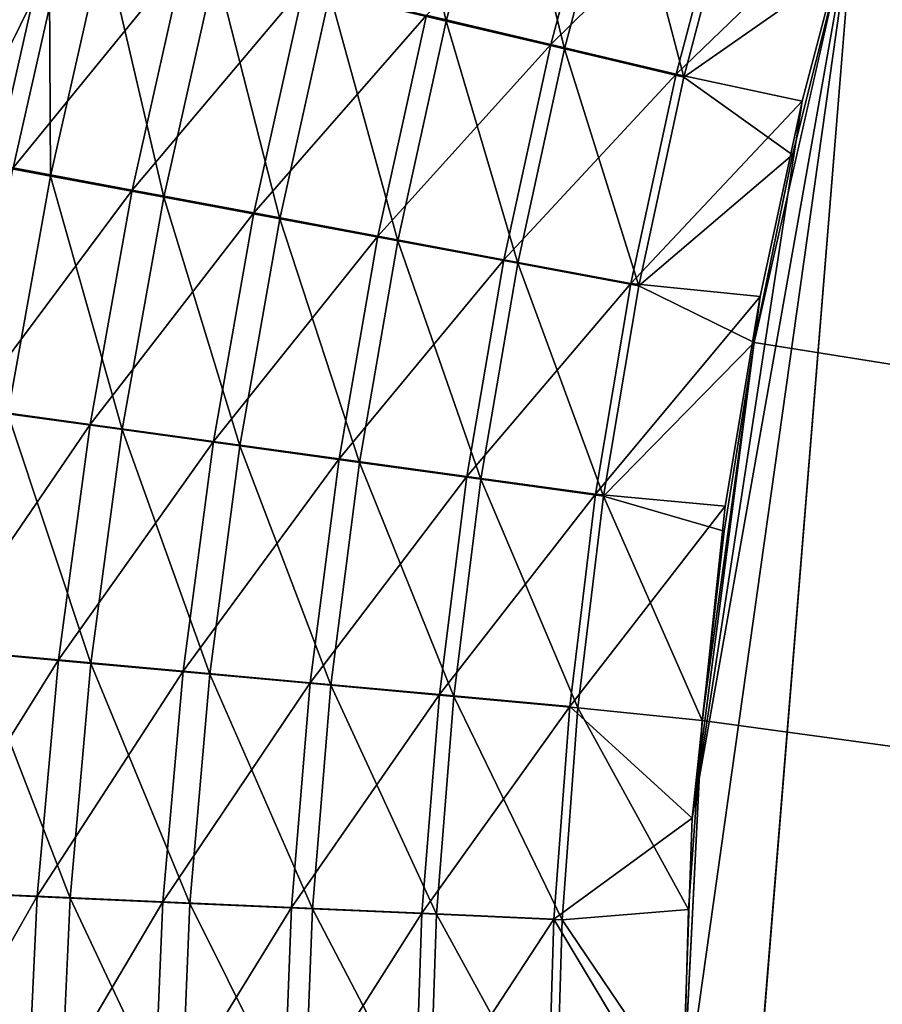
# Model space of a CAD drawing. Header units: metres. Extents: x -900 to 900, y -400 to 400.
# Tile 72 of 249: x -583 to -556, y 92 to 124. Entities that reach past the tile are written whole.
import ezdxf

# ---------------------------------------------------------------- set-up
doc = ezdxf.new("R2010")
doc.units = ezdxf.units.M

msp = doc.modelspace()

# ---------------------------------------------------------------- linework, layer by layer
at = {"layer": 'top'}
for points in [[(-556.825012, 127.259506, -492.974121), (-520.393921, 188.45813, -493.390167), (-63.320282, 33.791721, -503.495331)], [(-557.308044, 125.167229, -489.971375), (-63.263184, 33.760246, -500.495972), (-553.594482, 136.830185, -490.000427)], [(-573.373901, 124.381401, -487.619293), (-569.697693, 123.513443, -488.580475), (-571.485229, 131.415329, -487.645111)], [(-569.697693, 123.513443, -488.580475), (-567.865417, 130.377335, -488.599976), (-571.485229, 131.415329, -487.645111)], [(-569.697693, 123.513443, -488.580475), (-565.968628, 122.633331, -489.293335), (-567.865417, 130.377335, -488.599976)], [(-565.968628, 122.633331, -489.293335), (-564.193909, 129.325012, -489.308136), (-567.865417, 130.377335, -488.599976)], [(-566.400696, 122.771767, -492.259033), (-570.316833, 123.697121, -491.510376), (-564.615967, 129.488907, -492.274109)], [(-566.400696, 122.771767, -492.259033), (-564.615967, 129.488907, -492.274109), (-560.725403, 128.372971, -492.756195)], [(-565.968628, 122.633331, -489.293335), (-562.205688, 121.745476, -489.755402), (-564.193909, 129.325012, -489.308136)], [(-562.205688, 121.745476, -489.755402), (-560.489136, 128.263641, -489.767181), (-564.193909, 129.325012, -489.308136)], [(-562.448914, 121.838264, -492.744293), (-566.400696, 122.771767, -492.259033), (-560.725403, 128.372971, -492.756195)], [(-560.725403, 128.372971, -492.756195), (-556.825012, 127.259506, -492.974121), (-562.448914, 121.838264, -492.744293)], [(-562.205688, 121.745476, -489.755402), (-557.308044, 125.167229, -489.971375), (-560.489136, 128.263641, -489.767181)], [(-556.825012, 127.259506, -492.974121), (-558.471985, 120.990623, -492.963776), (-562.448914, 121.838264, -492.744293)], [(-562.270081, 60.027832, -493.031525), (-562.28949, 88.474983, -492.981537), (-556.825012, 127.259506, -492.974121)], [(-562.28949, 88.474983, -492.981537), (-561.94519, 98.364822, -492.963806), (-556.825012, 127.259506, -492.974121)], [(-562.270081, 60.027832, -493.031525), (-556.825012, 127.259506, -492.974121), (-63.639893, 31.580099, -503.49292)], [(-556.825012, 127.259506, -492.974121), (-561.94519, 98.364822, -492.963806), (-558.471985, 120.990623, -492.963776)], [(-63.639893, 31.580099, -503.49292), (-556.825012, 127.259506, -492.974121), (-63.320282, 33.791721, -503.495331)], [(-585.189697, 119.220543, -486.808105), (-583.469055, 126.807709, -486.865723), (-581.659546, 126.37944, -487.716431)], [(-583.921448, 118.949768, -484.102783), (-582.221497, 126.471954, -484.157928), (-583.917725, 126.873062, -483.290741)], [(-583.921448, 118.949768, -484.102783), (-582.174866, 118.623451, -484.919708), (-582.221497, 126.471954, -484.157928)], [(-582.174866, 118.623451, -484.919708), (-580.498474, 126.064629, -484.967926), (-582.221497, 126.471954, -484.157928)], [(-583.355469, 118.877457, -487.666016), (-585.189697, 119.220543, -486.808105), (-581.659546, 126.37944, -487.716431)], [(-583.355469, 118.877457, -487.666016), (-581.659546, 126.37944, -487.716431), (-577.963623, 125.505028, -489.234131)], [(-582.174866, 118.623451, -484.919708), (-578.606689, 117.957001, -486.377167), (-580.498474, 126.064629, -484.967926)], [(-580.498474, 126.064629, -484.967926), (-578.606689, 117.957001, -486.377167), (-576.979126, 125.232964, -486.413086)], [(-579.608154, 118.176758, -489.196686), (-583.355469, 118.877457, -487.666016), (-577.963623, 125.505028, -489.234131)], [(-579.608154, 118.176758, -489.196686), (-577.963623, 125.505028, -489.234131), (-574.17749, 124.609695, -490.500916)], [(-576.979126, 125.232964, -486.413086), (-578.606689, 117.957001, -486.377167), (-574.950684, 117.274353, -487.593719)], [(-574.950684, 117.274353, -487.593719), (-573.373901, 124.381401, -487.619293), (-576.979126, 125.232964, -486.413086)], [(-558.77356, 119.292633, -489.962891), (-557.308044, 125.167229, -489.971375), (-562.205688, 121.745476, -489.755402)], [(-558.77356, 119.292633, -489.962891), (-559.98407, 113.37619, -489.958313), (-557.308044, 125.167229, -489.971375)], [(-559.98407, 113.37619, -489.958313), (-63.32428, 33.484169, -500.495697), (-557.308044, 125.167229, -489.971375)], [(-557.308044, 125.167229, -489.971375), (-63.32428, 33.484169, -500.495697), (-63.263184, 33.760246, -500.495972)], [(-575.768616, 117.459023, -490.474335), (-579.608154, 118.176758, -489.196686), (-574.17749, 124.609695, -490.500916)], [(-575.768616, 117.459023, -490.474335), (-574.17749, 124.609695, -490.500916), (-570.316833, 123.697121, -491.510376)], [(-574.950684, 117.274353, -487.593719), (-571.222107, 116.578331, -488.563141), (-573.373901, 124.381401, -487.619293)], [(-571.222107, 116.578331, -488.563141), (-569.697693, 123.513443, -488.580475), (-573.373901, 124.381401, -487.619293)], [(-571.852844, 116.727226, -491.492432), (-575.768616, 117.459023, -490.474335), (-570.316833, 123.697121, -491.510376)], [(-571.852844, 116.727226, -491.492432), (-570.316833, 123.697121, -491.510376), (-566.400696, 122.771767, -492.259033)], [(-571.222107, 116.578331, -488.563141), (-567.439453, 115.872353, -489.282074), (-569.697693, 123.513443, -488.580475)], [(-567.439453, 115.872353, -489.282074), (-565.968628, 122.633331, -489.293335), (-569.697693, 123.513443, -488.580475)], [(-567.88031, 115.984955, -492.247467), (-571.852844, 116.727226, -491.492432), (-566.400696, 122.771767, -492.259033)], [(-567.88031, 115.984955, -492.247467), (-566.400696, 122.771767, -492.259033), (-562.448914, 121.838264, -492.744293)], [(-567.439453, 115.872353, -489.282074), (-563.622192, 115.159958, -489.748016), (-565.968628, 122.633331, -489.293335)], [(-563.622192, 115.159958, -489.748016), (-562.205688, 121.745476, -489.755402), (-565.968628, 122.633331, -489.293335)], [(-563.871399, 115.235939, -492.736786), (-567.88031, 115.984955, -492.247467), (-562.448914, 121.838264, -492.744293)], [(-562.448914, 121.838264, -492.744293), (-558.471985, 120.990623, -492.963776), (-563.871399, 115.235939, -492.736786)], [(-563.622192, 115.159958, -489.748016), (-558.77356, 119.292633, -489.962891), (-562.205688, 121.745476, -489.755402)], [(-558.471985, 120.990623, -492.963776), (-559.796997, 114.818901, -492.958099), (-563.871399, 115.235939, -492.736786)], [(-561.94519, 98.364822, -492.963806), (-559.796997, 114.818901, -492.958099), (-558.471985, 120.990623, -492.963776)], [(-559.98407, 113.37619, -489.958313), (-558.77356, 119.292633, -489.962891), (-563.622192, 115.159958, -489.748016)], [(-584.725952, 111.314888, -487.609985), (-583.355469, 118.877457, -487.666016), (-579.608154, 118.176758, -489.196686)], [(-583.527893, 111.122353, -484.866333), (-582.174866, 118.623451, -484.919708), (-583.921448, 118.949768, -484.102783)], [(-583.527893, 111.122353, -484.866333), (-579.915283, 110.622688, -486.339081), (-582.174866, 118.623451, -484.919708)], [(-579.915283, 110.622688, -486.339081), (-578.606689, 117.957001, -486.377167), (-582.174866, 118.623451, -484.919708)], [(-580.931824, 110.789551, -489.156708), (-584.725952, 111.314888, -487.609985), (-579.608154, 118.176758, -489.196686)], [(-580.931824, 110.789551, -489.156708), (-579.608154, 118.176758, -489.196686), (-575.768616, 117.459023, -490.474335)], [(-579.915283, 110.622688, -486.339081), (-576.212708, 110.110603, -487.56842), (-578.606689, 117.957001, -486.377167)], [(-578.606689, 117.957001, -486.377167), (-576.212708, 110.110603, -487.56842), (-574.950684, 117.274353, -487.593719)], [(-577.043335, 110.251152, -490.447784), (-580.931824, 110.789551, -489.156708), (-575.768616, 117.459023, -490.474335)], [(-577.043335, 110.251152, -490.447784), (-575.768616, 117.459023, -490.474335), (-571.852844, 116.727226, -491.492432)], [(-576.212708, 110.110603, -487.56842), (-572.435852, 109.588226, -488.548004), (-574.950684, 117.274353, -487.593719)], [(-572.435852, 109.588226, -488.548004), (-571.222107, 116.578331, -488.563141), (-574.950684, 117.274353, -487.593719)], [(-573.076782, 109.701927, -491.476532), (-577.043335, 110.251152, -490.447784), (-571.852844, 116.727226, -491.492432)], [(-573.076782, 109.701927, -491.476532), (-571.852844, 116.727226, -491.492432), (-567.88031, 115.984955, -492.247467)], [(-572.435852, 109.588226, -488.548004), (-568.603699, 109.058136, -489.274384), (-571.222107, 116.578331, -488.563141)], [(-568.603699, 109.058136, -489.274384), (-567.439453, 115.872353, -489.282074), (-571.222107, 116.578331, -488.563141)], [(-569.052185, 109.144585, -492.239441), (-573.076782, 109.701927, -491.476532), (-567.88031, 115.984955, -492.247467)], [(-569.052185, 109.144585, -492.239441), (-567.88031, 115.984955, -492.247467), (-563.871399, 115.235939, -492.736786)], [(-568.603699, 109.058136, -489.274384), (-564.736084, 108.523003, -489.745026), (-567.439453, 115.872353, -489.282074)], [(-564.736084, 108.523003, -489.745026), (-563.622192, 115.159958, -489.748016), (-567.439453, 115.872353, -489.282074)], [(-564.990417, 108.581947, -492.733704), (-569.052185, 109.144585, -492.239441), (-563.871399, 115.235939, -492.736786)], [(-563.871399, 115.235939, -492.736786), (-559.796997, 114.818901, -492.958099), (-564.990417, 108.581947, -492.733704)], [(-564.736084, 108.523003, -489.745026), (-559.98407, 113.37619, -489.958313), (-563.622192, 115.159958, -489.748016)], [(-559.796997, 114.818901, -492.958099), (-560.899475, 108.205521, -492.956787), (-564.990417, 108.581947, -492.733704)], [(-561.94519, 98.364822, -492.963806), (-560.899475, 108.205521, -492.956787), (-559.796997, 114.818901, -492.958099)], [(-560.936829, 107.419487, -489.957733), (-559.98407, 113.37619, -489.958313), (-564.736084, 108.523003, -489.745026)], [(-560.936829, 107.419487, -489.957733), (-561.627441, 101.444756, -489.961151), (-559.98407, 113.37619, -489.958313)], [(-561.627441, 101.444756, -489.961151), (-63.32428, 33.484169, -500.495697), (-559.98407, 113.37619, -489.958313)], [(-585.767822, 103.708626, -487.54834), (-584.725952, 111.314888, -487.609985), (-580.931824, 110.789551, -489.156708)], [(-584.554443, 103.57814, -484.807861), (-580.901794, 103.246628, -486.298828), (-583.527893, 111.122353, -484.866333)], [(-580.901794, 103.246628, -486.298828), (-579.915283, 110.622688, -486.339081), (-583.527893, 111.122353, -484.866333)], [(-581.931702, 103.360077, -489.114227), (-585.767822, 103.708626, -487.54834), (-580.931824, 110.789551, -489.156708)], [(-581.931702, 103.360077, -489.114227), (-580.931824, 110.789551, -489.156708), (-577.043335, 110.251152, -490.447784)], [(-580.901794, 103.246628, -486.298828), (-577.156982, 102.906563, -487.543427), (-579.915283, 110.622688, -486.339081)], [(-577.156982, 102.906563, -487.543427), (-576.212708, 110.110603, -487.56842), (-579.915283, 110.622688, -486.339081)], [(-577.998779, 103.002541, -490.421295), (-581.931702, 103.360077, -489.114227), (-577.043335, 110.251152, -490.447784)], [(-577.998779, 103.002541, -490.421295), (-577.043335, 110.251152, -490.447784), (-573.076782, 109.701927, -491.476532)], [(-577.156982, 102.906563, -487.543427), (-573.336121, 102.559364, -488.535065), (-576.212708, 110.110603, -487.56842)], [(-573.336121, 102.559364, -488.535065), (-572.435852, 109.588226, -488.548004), (-576.212708, 110.110603, -487.56842)], [(-573.985962, 102.637505, -491.462769), (-577.998779, 103.002541, -490.421295), (-573.076782, 109.701927, -491.476532)], [(-573.985962, 102.637505, -491.462769), (-573.076782, 109.701927, -491.476532), (-569.052185, 109.144585, -492.239441)], [(-573.336121, 102.559364, -488.535065), (-569.458679, 102.206757, -489.270294), (-572.435852, 109.588226, -488.548004)], [(-569.458679, 102.206757, -489.270294), (-568.603699, 109.058136, -489.274384), (-572.435852, 109.588226, -488.548004)], [(-569.913696, 102.266769, -492.234924), (-573.985962, 102.637505, -491.462769), (-569.052185, 109.144585, -492.239441)], [(-569.913696, 102.266769, -492.234924), (-569.052185, 109.144585, -492.239441), (-564.990417, 108.581947, -492.733704)], [(-569.458679, 102.206757, -489.270294), (-565.544922, 101.850533, -489.74646), (-568.603699, 109.058136, -489.274384)], [(-565.544922, 101.850533, -489.74646), (-564.736084, 108.523003, -489.745026), (-568.603699, 109.058136, -489.274384)], [(-565.803345, 101.892227, -492.735016), (-569.913696, 102.266769, -492.234924), (-564.990417, 108.581947, -492.733704)], [(-564.990417, 108.581947, -492.733704), (-560.899475, 108.205521, -492.956787), (-565.803345, 101.892227, -492.735016)], [(-561.627441, 101.444756, -489.961151), (-564.736084, 108.523003, -489.745026), (-565.544922, 101.850533, -489.74646)], [(-561.627441, 101.444756, -489.961151), (-560.936829, 107.419487, -489.957733), (-564.736084, 108.523003, -489.745026)], [(-560.899475, 108.205521, -492.956787), (-561.94519, 98.364822, -492.963806), (-565.803345, 101.892227, -492.735016)], [(-586.478088, 96.075562, -487.48111), (-585.767822, 103.708626, -487.54834), (-581.931702, 103.360077, -489.114227)], [(-585.251343, 96.007637, -484.744293), (-581.563232, 95.845436, -486.256439), (-584.554443, 103.57814, -484.807861)], [(-581.563232, 95.845436, -486.256439), (-580.901794, 103.246628, -486.298828), (-584.554443, 103.57814, -484.807861)], [(-582.604614, 95.905014, -489.069244), (-586.478088, 96.075562, -487.48111), (-581.931702, 103.360077, -489.114227)], [(-582.604614, 95.905014, -489.069244), (-581.931702, 103.360077, -489.114227), (-577.998779, 103.002541, -490.421295)], [(-581.563232, 95.845436, -486.256439), (-577.780701, 95.67865, -487.518707), (-580.901794, 103.246628, -486.298828)], [(-577.780701, 95.67865, -487.518707), (-577.156982, 102.906563, -487.543427), (-580.901794, 103.246628, -486.298828)], [(-578.632019, 95.72966, -490.394928), (-582.604614, 95.905014, -489.069244), (-577.998779, 103.002541, -490.421295)], [(-578.632019, 95.72966, -490.394928), (-577.998779, 103.002541, -490.421295), (-573.985962, 102.637505, -491.462769)], [(-577.780701, 95.67865, -487.518707), (-573.920227, 95.50798, -488.524353), (-577.156982, 102.906563, -487.543427)], [(-573.920227, 95.50798, -488.524353), (-573.336121, 102.559364, -488.535065), (-577.156982, 102.906563, -487.543427)], [(-574.577515, 95.550224, -491.45108), (-578.632019, 95.72966, -490.394928), (-573.985962, 102.637505, -491.462769)], [(-574.577515, 95.550224, -491.45108), (-573.985962, 102.637505, -491.462769), (-569.913696, 102.266769, -492.234924)], [(-573.920227, 95.50798, -488.524353), (-570.001709, 95.33429, -489.269806), (-573.336121, 102.559364, -488.535065)], [(-570.001709, 95.33429, -489.269806), (-569.458679, 102.206757, -489.270294), (-573.336121, 102.559364, -488.535065)], [(-570.462097, 95.367599, -492.233978), (-574.577515, 95.550224, -491.45108), (-569.913696, 102.266769, -492.234924)], [(-570.462097, 95.367599, -492.233978), (-569.913696, 102.266769, -492.234924), (-565.803345, 101.892227, -492.735016)], [(-570.001709, 95.33429, -489.269806), (-566.046021, 95.158463, -489.752319), (-569.458679, 102.206757, -489.270294)], [(-566.046021, 95.158463, -489.752319), (-565.544922, 101.850533, -489.74646), (-569.458679, 102.206757, -489.270294)], [(-566.307678, 95.182732, -492.740753), (-570.462097, 95.367599, -492.233978), (-565.803345, 101.892227, -492.735016)], [(-565.803345, 101.892227, -492.735016), (-561.94519, 98.364822, -492.963806), (-566.307678, 95.182732, -492.740753)], [(-562.055115, 95.482971, -489.968506), (-565.544922, 101.850533, -489.74646), (-566.046021, 95.158463, -489.752319)], [(-562.055115, 95.482971, -489.968506), (-561.627441, 101.444756, -489.961151), (-565.544922, 101.850533, -489.74646)], [(-562.055115, 95.482971, -489.968506), (-562.22406, 89.514771, -489.979797), (-561.627441, 101.444756, -489.961151)], [(-562.22406, 89.514771, -489.979797), (-63.378803, 33.209328, -500.495422), (-561.627441, 101.444756, -489.961151)], [(-561.627441, 101.444756, -489.961151), (-63.378803, 33.209328, -500.495422), (-63.32428, 33.484169, -500.495697)], [(-561.94519, 98.364822, -492.963806), (-562.28949, 88.474983, -492.981537), (-566.307678, 95.182732, -492.740753)], [(-586.851379, 88.432594, -487.409637), (-586.478088, 96.075562, -487.48111), (-582.604614, 95.905014, -489.069244)], [(-585.613464, 88.427666, -484.676941), (-581.894714, 88.435707, -486.212646), (-585.251343, 96.007637, -484.744293)], [(-581.894714, 88.435707, -486.212646), (-581.563232, 95.845436, -486.256439), (-585.251343, 96.007637, -484.744293)], [(-582.945679, 88.44104, -489.022522), (-586.851379, 88.432594, -487.409637), (-582.604614, 95.905014, -489.069244)], [(-582.945679, 88.44104, -489.022522), (-582.604614, 95.905014, -489.069244), (-578.632019, 95.72966, -490.394928)], [(-578.940186, 88.448975, -490.368622), (-582.945679, 88.44104, -489.022522), (-578.632019, 95.72966, -490.394928)], [(-581.894714, 88.435707, -486.212646), (-578.080933, 88.443268, -487.494324), (-581.563232, 95.845436, -486.256439)], [(-578.080933, 88.443268, -487.494324), (-577.780701, 95.67865, -487.518707), (-581.563232, 95.845436, -486.256439)], [(-578.940186, 88.448975, -490.368622), (-578.632019, 95.72966, -490.394928), (-574.577515, 95.550224, -491.45108)], [(-578.080933, 88.443268, -487.494324), (-574.189453, 88.45031, -488.516174), (-577.780701, 95.67865, -487.518707)], [(-574.189453, 88.45031, -488.516174), (-573.920227, 95.50798, -488.524353), (-577.780701, 95.67865, -487.518707)], [(-574.853149, 88.456375, -491.441833), (-578.940186, 88.448975, -490.368622), (-574.577515, 95.550224, -491.45108)], [(-574.853149, 88.456375, -491.441833), (-574.577515, 95.550224, -491.45108), (-570.462097, 95.367599, -492.233978)], [(-570.703064, 88.463188, -492.237244), (-574.853149, 88.456375, -491.441833), (-570.462097, 95.367599, -492.233978)], [(-574.189453, 88.45031, -488.516174), (-570.237976, 88.456802, -489.273529), (-573.920227, 95.50798, -488.524353)], [(-570.237976, 88.456802, -489.273529), (-570.001709, 95.33429, -489.269806), (-573.920227, 95.50798, -488.524353)], [(-570.703064, 88.463188, -492.237244), (-570.462097, 95.367599, -492.233978), (-566.307678, 95.182732, -492.740753)], [(-562.22406, 89.514771, -489.979797), (-562.055115, 95.482971, -489.968506), (-566.046021, 95.158463, -489.752319)], [(-566.50885, 88.469406, -492.751251), (-570.703064, 88.463188, -492.237244), (-566.307678, 95.182732, -492.740753)], [(-570.237976, 88.456802, -489.273529), (-566.244446, 88.462715, -489.762939), (-570.001709, 95.33429, -489.269806)], [(-566.244446, 88.462715, -489.762939), (-566.046021, 95.158463, -489.752319), (-570.001709, 95.33429, -489.269806)], [(-566.307678, 95.182732, -492.740753), (-562.28949, 88.474983, -492.981537), (-566.50885, 88.469406, -492.751251)], [(-562.22406, 89.514771, -489.979797), (-566.046021, 95.158463, -489.752319), (-566.244446, 88.462715, -489.762939)]]:
    msp.add_3dface(points, dxfattribs=at)

doc.saveas('drawing.dxf')
